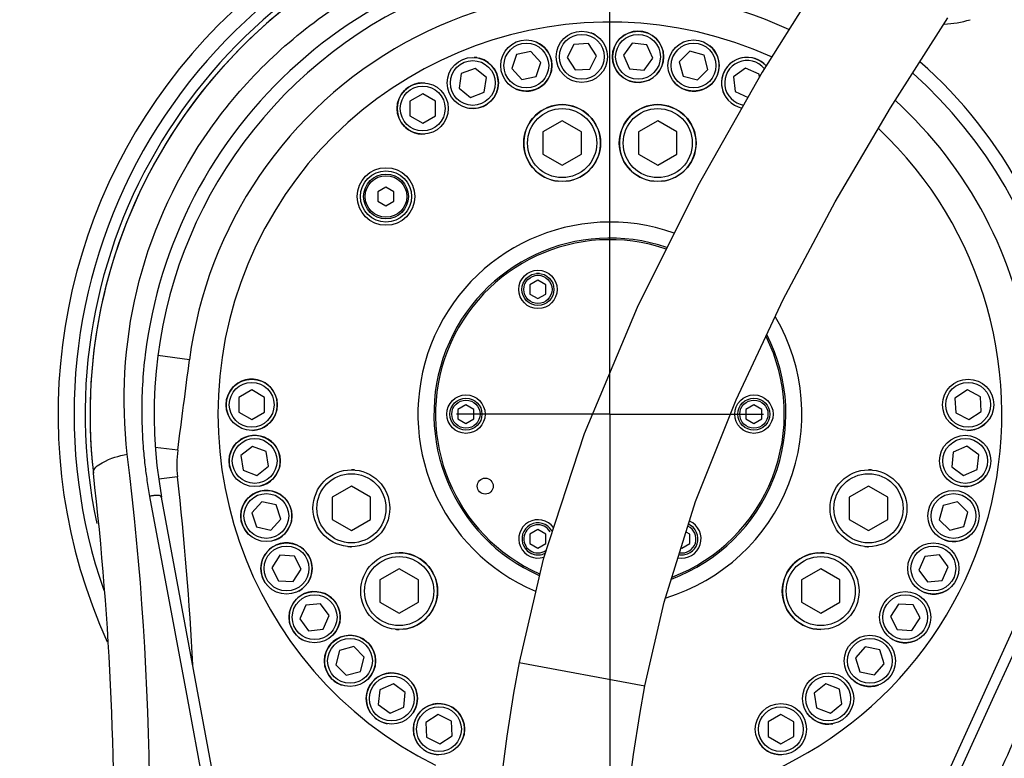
# Model space of a CAD drawing. Header units: millimetres. Extents: x 0 to 14268, y 0 to 10092.
# Tile 100 of 122: x 7687 to 7995, y 7036 to 7267. Entities that reach past the tile are written whole.
import ezdxf

# ---------------------------------------------------------------- set-up
doc = ezdxf.new("R2010")
doc.units = ezdxf.units.MM
doc.header["$LTSCALE"] = 784.74
doc.linetypes.add('CENTER', pattern=[0.6, 0.375, -0.075, 0.075, -0.075])
doc.layers.get('0').update_dxf_attribs({"linetype": 'CONTINUOUS'})
for name, color, linetype in [('204101000060_DXF_AXIS', 7, 'CONTINUOUS'), ('304103000037DXF_CONTINUOUS_LINE', 7, 'CONTINUOUS'), ('304103000191DXF_CONTINUOUS_LINE', 7, 'CONTINUOUS'), ('304104000320DXF_CONTINUOUS_LINE', 7, 'CONTINUOUS'), ('304301000311DXF_CONTINUOUS_LINE', 7, 'CONTINUOUS'), ('501023000066DXF_CONTINUOUS_LINE', 7, 'CONTINUOUS'), ('501023000153DXF_CONTINUOUS_LINE', 7, 'CONTINUOUS'), ('501023000167DXF_CONTINUOUS_LINE', 7, 'CONTINUOUS'), ('604006000005DXF_CONTINUOUS_LINE', 7, 'CONTINUOUS'), ('604006000006DXF_CONTINUOUS_LINE', 7, 'CONTINUOUS'), ('604006000007DXF_CONTINUOUS_LINE', 7, 'CONTINUOUS'), ('604007000001DXF_CONTINUOUS_LINE', 7, 'CONTINUOUS'), ('626001000004DXF_CONTINUOUS_LINE', 7, 'CONTINUOUS'), ('R210-1-XIANLDXF_CONTINUOUS_LINE', 7, 'CONTINUOUS'), ('运动范围-新_DXF_BALLOON', 7, 'CONTINUOUS'), ('运动范围-新_DXF_DIMENSION', 7, 'CONTINUOUS')]:
    doc.layers.add(name, color=color, linetype=linetype)
doc.styles.get("Standard").update_dxf_attribs({"font": 'txt', "width": 0.7})
doc.dimstyles.new('DIMSTYLE_11', dxfattribs={"dimtxt": 108, "dimasz": 72, "dimexe": 1, "dimexo": 0, "dimgap": 2.25, "dimtad": 0, "dimtih": 1, "dimtoh": 1, "dimdec": 1, "dimdsep": 46, "dimtxsty": 'Standard', "dimblk": '_FILLED', "dimblk1": '_FILLED', "dimblk2": '_FILLED', "dimcen": 0.09, "dimclrt": 5, "dimazin": 2, "dimtp": 0.8, "dimtm": 0.8, "dimtfac": 1, "dimtdec": 0, "dimtofl": 0, "dimtmove": 0, "dimatfit": 3, "dimldrblk": '_FILLED', "dimfxl": 0, "dimtolj": 1, "dimarcsym": 0})
doc.dimstyles.new('DIMSTYLE_12', dxfattribs={"dimtxt": 108, "dimasz": 72, "dimexe": 1, "dimexo": 0, "dimgap": 2.25, "dimtad": 0, "dimtih": 1, "dimtoh": 1, "dimdec": 1, "dimdsep": 46, "dimtxsty": 'Standard', "dimblk": '_FILLED', "dimblk1": '_FILLED', "dimblk2": '_FILLED', "dimcen": 0.09, "dimclrt": 5, "dimazin": 2, "dimtp": 0.5, "dimtm": 0.5, "dimtfac": 1, "dimtdec": 0, "dimtofl": 0, "dimtmove": 0, "dimatfit": 3, "dimldrblk": '_FILLED', "dimfxl": 0, "dimtolj": 1, "dimarcsym": 0})
doc.dimstyles.new('DIMSTYLE_13', dxfattribs={"dimtxt": 108, "dimasz": 72, "dimexe": 1, "dimexo": 0, "dimgap": 2.25, "dimtad": 0, "dimtih": 1, "dimtoh": 1, "dimdec": 1, "dimdsep": 46, "dimtxsty": 'Standard', "dimblk": '_FILLED', "dimblk1": '_FILLED', "dimblk2": '_FILLED', "dimcen": 0.09, "dimclrt": 5, "dimazin": 2, "dimtp": 2, "dimtm": 2, "dimtfac": 1, "dimtdec": 0, "dimtofl": 0, "dimtmove": 0, "dimatfit": 3, "dimldrblk": '_FILLED', "dimfxl": 0, "dimtolj": 1, "dimarcsym": 0})
doc.dimstyles.new('DIMSTYLE_3', dxfattribs={"dimtxt": 108, "dimasz": 72, "dimexe": 1, "dimexo": 0, "dimgap": 2.25, "dimtad": 1, "dimdec": 0, "dimdsep": 46, "dimtxsty": 'Standard', "dimblk": '_FILLED', "dimblk1": '_FILLED', "dimblk2": '_FILLED', "dimcen": 0.09, "dimclrt": 5, "dimazin": 2, "dimtp": 1.2, "dimtm": 1.2, "dimtfac": 1, "dimtdec": 0, "dimtofl": 0, "dimtmove": 0, "dimatfit": 3, "dimldrblk": '_FILLED', "dimfxl": 0, "dimtolj": 1, "dimarcsym": 0})
doc.dimstyles.new('DIMSTYLE_4', dxfattribs={"dimtxt": 108, "dimasz": 72, "dimexe": 1, "dimexo": 0, "dimgap": 2.25, "dimtad": 1, "dimdec": 0, "dimdsep": 46, "dimtxsty": 'Standard', "dimblk": '_FILLED', "dimblk1": '_FILLED', "dimblk2": '_FILLED', "dimcen": 0.09, "dimclrt": 5, "dimazin": 2, "dimtp": 0.5, "dimtm": 0.5, "dimtfac": 1, "dimtdec": 0, "dimtofl": 0, "dimtmove": 0, "dimatfit": 3, "dimldrblk": '_FILLED', "dimfxl": 0, "dimtolj": 1, "dimarcsym": 0})
doc.dimstyles.new('DIMSTYLE_9', dxfattribs={"dimtxt": 108, "dimasz": 72, "dimexe": 1, "dimexo": 0, "dimgap": 2.25, "dimtad": 1, "dimdec": 1, "dimdsep": 46, "dimtxsty": 'Standard', "dimblk": '_FILLED', "dimblk1": '_FILLED', "dimblk2": '_FILLED', "dimcen": 0.09, "dimclrt": 5, "dimazin": 2, "dimtp": 2, "dimtm": 2, "dimtfac": 1, "dimtdec": 1, "dimtofl": 0, "dimtmove": 0, "dimatfit": 3, "dimldrblk": '_FILLED', "dimfxl": 0, "dimtolj": 1, "dimarcsym": 0})

# ---------------------------------------------------------------- blocks, each defined once
blk = doc.blocks.new('_FILLED')
at = {"color": 0, "linetype": 'ByBlock'}
blk.add_solid([(0, 0), (-1, 0.1667), (-1, -0.1667)], dxfattribs=at)
blk = doc.blocks.new('*D4')
at = {"layer": '运动范围-新_DXF_DIMENSION', "color": 2, "linetype": 'Continuous', "transparency": 16777216}
for p, q in [((7871.38, 7191.4), (7871.38, 7600.71)), ((9081.38, 7427.88), (9081.38, 7600.71)), ((7871.38, 7588.71), (8476.38, 7588.71)), ((9081.38, 7588.71), (8476.38, 7588.71))]:
    blk.add_line(p, q, dxfattribs=at)
at = {"layer": '运动范围-新_DXF_DIMENSION', "color": 2, "linetype": 'Continuous', "transparency": 16777216, "xscale": 72, "yscale": 72, "zscale": 72, "rotation": 180}
blk.add_blockref('_FILLED', (7871.38, 7588.71), dxfattribs=at)
at = {"layer": '运动范围-新_DXF_DIMENSION', "color": 2, "linetype": 'Continuous', "transparency": 16777216, "xscale": 72, "yscale": 72, "zscale": 72}
blk.add_blockref('_FILLED', (9081.38, 7588.71), dxfattribs=at)
blk = doc.blocks.new('*D5')
at = {"layer": '运动范围-新_DXF_DIMENSION', "color": 2, "linetype": 'Continuous', "transparency": 16777216}
for p, q in [((7521.38, 6158.67), (7521.38, 7600.71)), ((7871.38, 7191.4), (7871.38, 7600.71)), ((7521.38, 7588.71), (7696.38, 7588.71)), ((7871.38, 7588.71), (7696.38, 7588.71))]:
    blk.add_line(p, q, dxfattribs=at)
at = {"layer": '运动范围-新_DXF_DIMENSION', "color": 2, "linetype": 'Continuous', "transparency": 16777216, "xscale": 72, "yscale": 72, "zscale": 72, "rotation": 180}
blk.add_blockref('_FILLED', (7521.38, 7588.71), dxfattribs=at)
at = {"layer": '运动范围-新_DXF_DIMENSION', "color": 2, "linetype": 'Continuous', "transparency": 16777216, "xscale": 72, "yscale": 72, "zscale": 72}
blk.add_blockref('_FILLED', (7871.38, 7588.71), dxfattribs=at)
blk = doc.blocks.new('*D15')
at = {"layer": '运动范围-新_DXF_DIMENSION', "color": 2, "linetype": 'Continuous', "transparency": 16777216}
for p, q in [((7871.38, 8378.8), (11149.24, 8378.8)), ((11137.24, 8378.8), (11137.24, 6640.22)), ((11137.24, 4901.65), (11137.24, 6640.22)), ((8967.2, 4901.65), (11149.24, 4901.65))]:
    blk.add_line(p, q, dxfattribs=at)
at = {"layer": '运动范围-新_DXF_DIMENSION', "color": 2, "linetype": 'Continuous', "transparency": 16777216, "xscale": 72, "yscale": 72, "zscale": 72}
for p, rotation in [((11137.24, 8378.8), 90), ((11137.24, 4901.65), 270)]:
    blk.add_blockref('_FILLED', p, dxfattribs=dict(at, rotation=rotation))
blk = doc.blocks.new('*D20')
at = {"layer": '运动范围-新_DXF_BALLOON', "color": 2, "linetype": 'Continuous', "transparency": 16777216}
blk.add_line((7686.9, 7798.57), (7686.9, 8522.93), dxfattribs=at)
blk = doc.blocks.new('*D22')
at = {"layer": '运动范围-新_DXF_BALLOON', "color": 2, "linetype": 'Continuous', "transparency": 16777216}
blk.add_line((8235.25, 6474.73), (8235.25, 8522.93), dxfattribs=at)
blk = doc.blocks.new('*D23')
at = {"layer": '运动范围-新_DXF_BALLOON', "color": 2, "linetype": 'Continuous', "transparency": 16777216}
for p, q in [((10479.76, 8135.13), (10479.76, 8522.93)), ((10204.82, 7896.92), (10479.76, 8135.13)), ((10204.82, 6139.27), (10204.82, 7896.92))]:
    blk.add_line(p, q, dxfattribs=at)
blk = doc.blocks.new('*D26')
at = {"layer": '运动范围-新_DXF_BALLOON', "color": 2, "linetype": 'Continuous', "transparency": 16777216}
blk.add_line((7871.38, 8378.8), (5369.54, 8378.8), dxfattribs=at)
blk = doc.blocks.new('*D32')
at = {"layer": '运动范围-新_DXF_BALLOON', "color": 2, "linetype": 'Continuous', "transparency": 16777216}
blk.add_line((7686.9, 7798.57), (10420.46, 7798.57), dxfattribs=at)

msp = doc.modelspace()

# ---------------------------------------------------------------- linework, layer by layer
at = {"color": 2, "linetype": 'Continuous'}
for centre, radius, start, end in [((7871.383, 6043.397), 2335.402, 2.352729, 142.647271), ((7028.734, 6750.463), 1237.619, 347.127091, 57.872909)]:
    msp.add_arc(centre, radius, start, end, dxfattribs=at)
at = {"layer": '204101000060_DXF_AXIS', "color": 7, "linetype": 'CENTER'}
for q in [(7871.383, 7191.397), (7823.383, 7143.397), (7871.383, 6307.144), (7919.383, 7143.397)]:
    msp.add_line((7871.383, 7143.397), q, dxfattribs=at)
at = {"layer": '304103000037DXF_CONTINUOUS_LINE', "color": 9, "linetype": 'Continuous'}
for p, q in [((7739.977, 7160.392), (7730.06, 7161.675)), ((7736.311, 7132.11), (7729.266, 7133.026)), ((7736.231, 7123.759), (7730.34, 7123.109))]:
    msp.add_line(p, q, dxfattribs=at)
at = {"layer": '304103000037DXF_CONTINUOUS_LINE', "color": 7, "linetype": 'Continuous'}
for p, q in [((7727.502, 7117.712), (7739.342, 7054.198)), ((7748.649, 7023.653), (7731.269, 7117.428)), ((8001.052, 7084.303), (7961.502, 6997.518)), ((7991.49, 7055.361), (8004.528, 7083.838)), ((7739.342, 7054.198), (7745.006, 7023.796)), ((7968.132, 7004.334), (7991.49, 7055.361))]:
    msp.add_line(p, q, dxfattribs=at)
msp.add_circle((7801.383, 7211.397), 9, dxfattribs=at)
for centre, radius, start, end in [((7871.383, 7143.397), 162.5, 105.87601, 186.53418), ((7871.383, 7143.397), 142.5, 64.55085, 190.49999), ((7871.383, 7143.397), 122.5, 65.63256, 243.55282), ((7871.383, 7143.397), 142.5, 335.5, 48.36574), ((7871.383, 7143.397), 122.5, 282.78628, 46.75157), ((7871.383, 7143.397), 60, 70.48225, 247.17833), ((7871.383, 7143.397), 60, 286.9984, 30.378), ((6716.431, 7011.142), 1000, 350.343246, 6.532542), ((8741.167, 6711.996), 800, 155.741251, 171.99548)]:
    msp.add_arc(centre, radius, start, end, dxfattribs=at)
at = {"layer": '304103000037DXF_CONTINUOUS_LINE', "color": 9, "linetype": 'Continuous'}
for centre, radius, start, end in [((7871.383, 7143.397), 132.5, 65.05283, 172.63046), ((7974.639, 7297), 31.764, 272.13671, 287.06062), ((7871.383, 7143.397), 132.5, 7.85892, 47.67892), ((7868.586, 7144.441), 143.544, 172.97186, 180.5586), ((-41856.914, 13575.097), 50010, 352.5977833, 352.6304564), ((7870.342, 7144.537), 145.3, 180.58963, 184.43888), ((7874.871, 7144.868), 149.842, 184.43106, 186.63192), ((7771.02, 7127.601), 35, 172.59778, 186.3017), ((7877.961, 7145.224), 152.953, 186.63082, 188.48289), ((7880.743, 7145.639), 155.765, 188.48288, 190.32854), ((6716.431, 7011.142), 1026, 3.013907, 6.301696)]:
    msp.add_arc(centre, radius, start, end, dxfattribs=at)
for points, knots in [([(7720.532, 7130.867), (7718.59, 7147.775), (7720.5, 7183.007), (7742.047, 7231.725), (7779.76, 7270.413), (7812.618, 7285.903), (7829.737, 7290.72)], [0, 0, 0, 0, 0.2433651, 0.492636, 0.7457083, 1, 1, 1, 1]), ([(7871.385, 7289.985), (7853.678, 7289.895), (7817.958, 7283.502), (7771.739, 7255.382), (7738.77, 7213.157), (7728.225, 7179.101), (7726.121, 7162.005)], [0, 0, 0, 0, 0.2524006, 0.5043838, 0.7544679, 1, 1, 1, 1]), ([(8016.409, 7163.811), (8014.115, 7180.742), (8003.314, 7214.349), (7981.337, 7242.014), (7968.276, 7253.499)], [0, 0, 0, 0, 0.4955384, 1, 1, 1, 1]), ([(7709.938, 7124.91), (7709.775, 7126.34), (7714.17, 7129.476), (7717.833, 7130.323), (7720.532, 7130.866)], [0, 0, 0, 0, 0.3432602, 1, 1, 1, 1]), ([(7712.886, 6842.972), (7717.074, 6867.113), (7729.878, 6962.468), (7729.35, 7059.723), (7720.532, 7130.867)], [0, 0, 0, 0, 0.2547175, 1, 1, 1, 1]), ([(7728.319, 7117.885), (7728.182, 7117.862), (7727.908, 7117.811), (7727.637, 7117.747), (7727.502, 7117.712)], [0, 0, 0, 0, 0.500498, 1, 1, 1, 1]), ([(7731.268, 7117.428), (7731.153, 7118.065), (7729.565, 7118.018), (7728.68, 7117.945), (7728.319, 7117.885)], [0, 0, 0, 0, 0.6391429, 1, 1, 1, 1])]:
    msp.add_open_spline(points, degree=3, knots=knots, dxfattribs=at)
msp.add_open_spline([(8001.741, 7050.493), (7993.358, 7032.443), (7985.743, 7014.025), (7978.758, 6995.389)], degree=3, dxfattribs=at)
at = {"layer": '304103000191DXF_CONTINUOUS_LINE', "color": 7, "linetype": 'Continuous'}
for radius, start, end in [(172.5, 78.10109, 204.3615), (164, 105.25927, 192.02266)]:
    msp.add_arc((7871.383, 7143.397), radius, start, end, dxfattribs=at)
at = {"layer": '304103000191DXF_CONTINUOUS_LINE', "color": 9, "linetype": 'Continuous'}
msp.add_arc((7871.383, 7143.397), 167.5, 104.89731, 199.1852, dxfattribs=at)
at = {"layer": '304104000320DXF_CONTINUOUS_LINE', "color": 7, "linetype": 'Continuous'}
for centre, radius in [((7848.883, 7182.368), 6), ((7826.383, 7143.397), 6), ((7916.383, 7143.397), 6), ((7832.412, 7120.897), 2.5)]:
    msp.add_circle(centre, radius, dxfattribs=at)
for centre, radius, start, end in [((7871.383, 7143.397), 55, 71.08658, 246.31982), ((7871.383, 7143.397), 54.5, 71.15567, 246.22107), ((7871.383, 7143.397), 55, 290.44701, 26.86701), ((7871.383, 7143.397), 54.5, 290.87276, 26.46101), ((7848.883, 7104.425), 6, 35.85732, 287.93067), ((7893.883, 7104.425), 6, 258.32389, 66.72613)]:
    msp.add_arc(centre, radius, start, end, dxfattribs=at)
at = {"layer": '304301000311DXF_CONTINUOUS_LINE', "color": 7, "linetype": 'Continuous'}
msp.add_arc((7871.383, 7143.397), 162.5, 108.68539, 186.53364, dxfattribs=at)
at = {"layer": '501023000066DXF_CONTINUOUS_LINE', "color": 7, "linetype": 'Continuous'}
for p, q in [((7848.883, 7185.254), (7846.383, 7183.811)), ((7846.383, 7183.811), (7846.383, 7180.924)), ((7851.383, 7183.811), (7848.883, 7185.254)), ((7851.383, 7180.924), (7851.383, 7183.811)), ((7846.383, 7180.924), (7848.883, 7179.481)), ((7848.883, 7179.481), (7851.383, 7180.924)), ((7826.383, 7146.283), (7823.883, 7144.84)), ((7828.883, 7144.84), (7826.383, 7146.283)), ((7916.383, 7146.283), (7913.883, 7144.84)), ((7918.883, 7144.84), (7916.383, 7146.283)), ((7823.883, 7144.84), (7823.883, 7141.953)), ((7828.883, 7141.953), (7828.883, 7144.84)), ((7913.883, 7144.84), (7913.883, 7141.953)), ((7918.883, 7141.953), (7918.883, 7144.84)), ((7823.883, 7141.953), (7826.383, 7140.51)), ((7826.383, 7140.51), (7828.883, 7141.953)), ((7913.883, 7141.953), (7916.383, 7140.51)), ((7916.383, 7140.51), (7918.883, 7141.953)), ((7848.883, 7107.312), (7846.383, 7105.869)), ((7851.383, 7105.869), (7848.883, 7107.312)), ((7896.383, 7105.869), (7895.187, 7106.559)), ((7846.383, 7105.869), (7846.383, 7102.982)), ((7846.383, 7102.982), (7848.883, 7101.539)), ((7848.883, 7101.539), (7851.383, 7102.982)), ((7851.383, 7102.982), (7851.383, 7105.869)), ((7893.883, 7101.539), (7896.383, 7102.982)), ((7896.383, 7102.982), (7896.383, 7105.869)), ((7893.65, 7101.673), (7893.883, 7101.539))]:
    msp.add_line(p, q, dxfattribs=at)
for centre in [(7848.883, 7182.368), (7826.383, 7143.397), (7916.383, 7143.397)]:
    msp.add_circle(centre, 5, dxfattribs=at)
at = {"layer": '501023000066DXF_CONTINUOUS_LINE', "color": 9, "linetype": 'Continuous'}
for centre in [(7848.883, 7182.368), (7826.383, 7143.397), (7916.383, 7143.397)]:
    msp.add_circle(centre, 4.4, dxfattribs=at)
at = {"layer": '501023000066DXF_CONTINUOUS_LINE', "color": 7, "linetype": 'Continuous'}
for centre, start, end in [((7848.883, 7104.425), 30, 296.49972), ((7893.883, 7104.425), 259.46539, 65.58874)]:
    msp.add_arc(centre, 5, start, end, dxfattribs=at)
at = {"layer": '501023000066DXF_CONTINUOUS_LINE', "color": 9, "linetype": 'Continuous'}
for centre, start, end in [((7848.883, 7104.425), 30, 304.81392), ((7893.883, 7104.425), 260.40662, 64.64097)]:
    msp.add_arc(centre, 4.4, start, end, dxfattribs=at)
at = {"layer": '501023000153DXF_CONTINUOUS_LINE', "color": 7, "linetype": 'Continuous'}
for p, q in [((7846.664, 7256.695), (7842.146, 7255.734)), ((7849.755, 7253.262), (7846.664, 7256.695)), ((7860.08, 7258.925), (7857.983, 7254.81)), ((7864.692, 7259.167), (7860.08, 7258.925)), ((7867.208, 7255.293), (7864.692, 7259.167)), ((7878.292, 7259.271), (7875.577, 7255.534)), ((7882.885, 7258.788), (7878.292, 7259.271)), ((7884.764, 7254.568), (7882.885, 7258.788)), ((7896.333, 7256.763), (7893.067, 7253.497)), ((7900.795, 7255.568), (7896.333, 7256.763)), ((7842.146, 7255.734), (7840.719, 7251.342)), ((7857.983, 7254.81), (7860.499, 7250.936)), ((7865.111, 7251.178), (7867.208, 7255.293)), ((7875.577, 7255.534), (7877.455, 7251.315)), ((7882.049, 7250.832), (7884.764, 7254.568)), ((7901.99, 7251.107), (7900.795, 7255.568)), ((7829.245, 7251.433), (7824.933, 7249.778)), ((7832.834, 7248.526), (7829.245, 7251.433)), ((7840.719, 7251.342), (7843.81, 7247.909)), ((7848.328, 7248.869), (7849.755, 7253.262)), ((7860.499, 7250.936), (7865.111, 7251.178)), ((7877.455, 7251.315), (7882.049, 7250.832)), ((7893.067, 7253.497), (7894.263, 7249.036)), ((7898.724, 7247.841), (7901.99, 7251.107)), ((7913.761, 7251.465), (7910.024, 7248.75)), ((7917.98, 7249.586), (7913.761, 7251.465)), ((7824.933, 7249.778), (7824.21, 7245.216)), ((7832.112, 7243.964), (7832.834, 7248.526)), ((7843.81, 7247.909), (7848.328, 7248.869)), ((7894.263, 7249.036), (7898.724, 7247.841)), ((7910.024, 7248.75), (7910.507, 7244.156)), ((7918.083, 7248.603), (7917.98, 7249.586)), ((7824.21, 7245.216), (7827.8, 7242.309)), ((7812.863, 7243.511), (7808.863, 7241.202)), ((7816.863, 7241.202), (7812.863, 7243.511)), ((7827.8, 7242.309), (7832.112, 7243.964)), ((7910.507, 7244.156), (7914.54, 7242.361)), ((7808.863, 7241.202), (7808.863, 7236.583)), ((7816.863, 7236.583), (7816.863, 7241.202)), ((7808.863, 7236.583), (7812.863, 7234.273)), ((7812.863, 7234.273), (7816.863, 7236.583)), ((7759.421, 7150.947), (7755.421, 7148.638)), ((7763.421, 7148.638), (7759.421, 7150.947)), ((7983.103, 7150.941), (7979.229, 7148.425)), ((7987.218, 7148.844), (7983.103, 7150.941)), ((7755.421, 7148.638), (7755.421, 7144.019)), ((7763.421, 7144.019), (7763.421, 7148.638)), ((7979.229, 7148.425), (7979.471, 7143.813)), ((7987.46, 7144.231), (7987.218, 7148.844)), ((7755.421, 7144.019), (7759.421, 7141.71)), ((7759.421, 7141.71), (7763.421, 7144.019)), ((7979.471, 7143.813), (7983.586, 7141.716)), ((7983.586, 7141.716), (7987.46, 7144.231)), ((7759.619, 7133.34), (7756.029, 7130.433)), ((7763.931, 7131.684), (7759.619, 7133.34)), ((7764.653, 7127.122), (7763.931, 7131.684)), ((7978.688, 7131.492), (7978.205, 7126.899)), ((7982.907, 7133.371), (7978.688, 7131.492)), ((7986.644, 7130.656), (7982.907, 7133.371)), ((7986.161, 7126.063), (7986.644, 7130.656)), ((7756.029, 7130.433), (7756.752, 7125.871)), ((7756.752, 7125.871), (7761.064, 7124.216)), ((7761.064, 7124.216), (7764.653, 7127.122)), ((7978.205, 7126.899), (7981.942, 7124.184)), ((7981.942, 7124.184), (7986.161, 7126.063)), ((7762.568, 7115.98), (7759.477, 7112.547)), ((7767.086, 7115.019), (7762.568, 7115.98)), ((7979.966, 7116.048), (7975.505, 7114.853)), ((7983.232, 7112.782), (7979.966, 7116.048)), ((7759.477, 7112.547), (7760.904, 7108.154)), ((7768.513, 7110.626), (7767.086, 7115.019)), ((7975.505, 7114.853), (7974.309, 7110.391)), ((7982.037, 7108.321), (7983.232, 7112.782)), ((7765.422, 7107.194), (7768.513, 7110.626)), ((7974.309, 7110.391), (7977.575, 7107.125)), ((7760.904, 7108.154), (7765.422, 7107.194)), ((7977.575, 7107.125), (7982.037, 7108.321)), ((7768.196, 7099.295), (7765.681, 7095.421)), ((7772.809, 7099.053), (7768.196, 7099.295)), ((7774.906, 7094.938), (7772.809, 7099.053)), ((7969.758, 7098.916), (7967.879, 7094.696)), ((7974.351, 7099.399), (7969.758, 7098.916)), ((7977.066, 7095.662), (7974.351, 7099.399)), ((7765.681, 7095.421), (7767.778, 7091.306)), ((7772.39, 7091.064), (7774.906, 7094.938)), ((7967.879, 7094.696), (7970.594, 7090.96)), ((7975.187, 7091.443), (7977.066, 7095.662)), ((7767.778, 7091.306), (7772.39, 7091.064)), ((7970.594, 7090.96), (7975.187, 7091.443)), ((7776.366, 7083.696), (7774.487, 7079.476)), ((7780.959, 7084.178), (7776.366, 7083.696)), ((7783.674, 7080.442), (7780.959, 7084.178)), ((7961.588, 7084.074), (7959.073, 7080.201)), ((7966.201, 7083.833), (7961.588, 7084.074)), ((7968.297, 7079.717), (7966.201, 7083.833)), ((7774.487, 7079.476), (7777.202, 7075.74)), ((7781.796, 7076.222), (7783.674, 7080.442)), ((7959.073, 7080.201), (7961.169, 7076.085)), ((7965.782, 7075.844), (7968.297, 7079.717)), ((7777.202, 7075.74), (7781.796, 7076.222)), ((7961.169, 7076.085), (7965.782, 7075.844)), ((7786.875, 7069.567), (7785.68, 7065.105)), ((7791.336, 7070.762), (7786.875, 7069.567)), ((7794.602, 7067.496), (7791.336, 7070.762)), ((7951.198, 7070.694), (7948.107, 7067.261)), ((7955.715, 7069.733), (7951.198, 7070.694)), ((7957.143, 7065.34), (7955.715, 7069.733)), ((7793.407, 7063.035), (7794.602, 7067.496)), ((7948.107, 7067.261), (7949.534, 7062.868)), ((7785.68, 7065.105), (7788.946, 7061.839)), ((7788.946, 7061.839), (7793.407, 7063.035)), ((7949.534, 7062.868), (7954.052, 7061.908)), ((7954.052, 7061.908), (7957.143, 7065.34)), ((7799.465, 7057.256), (7798.982, 7052.662)), ((7803.684, 7059.134), (7799.465, 7057.256)), ((7807.421, 7056.42), (7803.684, 7059.134)), ((7938.842, 7059.103), (7935.252, 7056.196)), ((7943.154, 7057.448), (7938.842, 7059.103)), ((7943.876, 7052.886), (7943.154, 7057.448)), ((7806.938, 7051.826), (7807.421, 7056.42)), ((7935.252, 7056.196), (7935.975, 7051.634)), ((7798.982, 7052.662), (7802.719, 7049.947)), ((7802.719, 7049.947), (7806.938, 7051.826)), ((7935.975, 7051.634), (7940.287, 7049.979)), ((7940.287, 7049.979), (7943.876, 7052.886)), ((7817.699, 7049.581), (7813.826, 7047.066)), ((7821.815, 7047.485), (7817.699, 7049.581)), ((7822.056, 7042.872), (7821.815, 7047.485)), ((7924.825, 7049.588), (7920.825, 7047.278)), ((7928.825, 7047.278), (7924.825, 7049.588)), ((7813.826, 7047.066), (7814.067, 7042.453)), ((7920.825, 7047.278), (7920.825, 7042.66)), ((7928.825, 7042.66), (7928.825, 7047.278)), ((7814.067, 7042.453), (7818.183, 7040.357)), ((7818.183, 7040.357), (7822.056, 7042.872)), ((7920.825, 7042.66), (7924.825, 7040.35)), ((7924.825, 7040.35), (7928.825, 7042.66))]:
    msp.add_line(p, q, dxfattribs=at)
for centre in [(7862.595, 7255.051), (7880.17, 7255.051), (7845.237, 7252.302), (7897.529, 7252.302), (7828.522, 7246.871), (7812.863, 7238.892), (7759.421, 7146.328), (7983.344, 7146.328), (7760.341, 7128.778), (7982.425, 7128.778), (7763.995, 7111.587), (7978.771, 7111.587), (7770.293, 7095.179), (7972.472, 7095.179), (7779.081, 7079.959), (7963.685, 7079.959), (7790.141, 7066.301), (7952.625, 7066.301), (7803.202, 7054.541), (7939.564, 7054.541), (7817.941, 7044.969), (7924.825, 7044.969)]:
    msp.add_circle(centre, 8, dxfattribs=at)
at = {"layer": '501023000153DXF_CONTINUOUS_LINE', "color": 9, "linetype": 'Continuous'}
for centre in [(7862.595, 7255.051), (7880.17, 7255.051), (7845.237, 7252.302), (7897.529, 7252.302), (7828.522, 7246.871), (7812.863, 7238.892), (7759.421, 7146.328), (7983.344, 7146.328), (7760.341, 7128.778), (7982.425, 7128.778), (7763.995, 7111.587), (7978.771, 7111.587), (7770.293, 7095.179), (7972.472, 7095.179), (7779.081, 7079.959), (7963.685, 7079.959), (7790.141, 7066.301), (7952.625, 7066.301), (7803.202, 7054.541), (7939.564, 7054.541), (7817.941, 7044.969), (7924.825, 7044.969)]:
    msp.add_circle(centre, 7, dxfattribs=at)
at = {"layer": '501023000153DXF_CONTINUOUS_LINE', "color": 7, "linetype": 'Continuous'}
msp.add_arc((7914.243, 7246.871), 8, 41.59196, 258.5292, dxfattribs=at)
at = {"layer": '501023000153DXF_CONTINUOUS_LINE', "color": 9, "linetype": 'Continuous'}
msp.add_arc((7914.243, 7246.871), 7, 39.18063, 261.21823, dxfattribs=at)
at = {"layer": '501023000167DXF_CONTINUOUS_LINE', "color": 7, "linetype": 'Continuous'}
for p, q in [((7856.449, 7235.018), (7850.449, 7231.554)), ((7862.449, 7231.554), (7856.449, 7235.018)), ((7886.317, 7235.018), (7880.317, 7231.554)), ((7892.317, 7231.554), (7886.317, 7235.018)), ((7850.449, 7231.554), (7850.449, 7224.626)), ((7862.449, 7224.626), (7862.449, 7231.554)), ((7880.317, 7231.554), (7880.317, 7224.626)), ((7892.317, 7224.626), (7892.317, 7231.554)), ((7850.449, 7224.626), (7856.449, 7221.162)), ((7856.449, 7221.162), (7862.449, 7224.626)), ((7880.317, 7224.626), (7886.317, 7221.162)), ((7886.317, 7221.162), (7892.317, 7224.626)), ((7790.569, 7120.911), (7784.569, 7117.447)), ((7796.569, 7117.447), (7790.569, 7120.911)), ((7952.196, 7120.911), (7946.196, 7117.447)), ((7958.196, 7117.447), (7952.196, 7120.911)), ((7784.569, 7117.447), (7784.569, 7110.519)), ((7796.569, 7110.519), (7796.569, 7117.447)), ((7946.196, 7117.447), (7946.196, 7110.519)), ((7958.196, 7110.519), (7958.196, 7117.447)), ((7784.569, 7110.519), (7790.569, 7107.055)), ((7790.569, 7107.055), (7796.569, 7110.519)), ((7946.196, 7110.519), (7952.196, 7107.055)), ((7952.196, 7107.055), (7958.196, 7110.519)), ((7805.503, 7095.045), (7799.503, 7091.581)), ((7811.503, 7091.581), (7805.503, 7095.045)), ((7937.263, 7095.045), (7931.263, 7091.581)), ((7943.263, 7091.581), (7937.263, 7095.045)), ((7799.503, 7091.581), (7799.503, 7084.653)), ((7811.503, 7084.653), (7811.503, 7091.581)), ((7931.263, 7091.581), (7931.263, 7084.653)), ((7943.263, 7084.653), (7943.263, 7091.581)), ((7799.503, 7084.653), (7805.503, 7081.189)), ((7805.503, 7081.189), (7811.503, 7084.653)), ((7931.263, 7084.653), (7937.263, 7081.189)), ((7937.263, 7081.189), (7943.263, 7084.653))]:
    msp.add_line(p, q, dxfattribs=at)
for centre in [(7856.449, 7228.09), (7886.317, 7228.09), (7790.569, 7113.983), (7952.196, 7113.983), (7805.503, 7088.117), (7937.263, 7088.117)]:
    msp.add_circle(centre, 12, dxfattribs=at)
at = {"layer": '501023000167DXF_CONTINUOUS_LINE', "color": 9, "linetype": 'Continuous'}
for centre in [(7856.449, 7228.09), (7886.317, 7228.09), (7790.569, 7113.983), (7952.196, 7113.983), (7805.503, 7088.117), (7937.263, 7088.117)]:
    msp.add_circle(centre, 10.8, dxfattribs=at)
at = {"layer": '604006000005DXF_CONTINUOUS_LINE', "color": 7, "linetype": 'Continuous'}
for centre, start, end in [((7880.17, 7255.051), 239.7059, 234), ((7862.595, 7255.051), 57.30208, 68.7059), ((7845.237, 7252.302), 246.30208, 66.30208), ((7897.529, 7252.302), 219.30208, 50.7059), ((7828.522, 7246.871), 261, 75.30208), ((7828.522, 7246.871), 81, 86.7059), ((7914.243, 7246.871), 41.7059, 221.7059), ((7862.595, 7255.051), 243, 248.7059), ((7812.863, 7238.892), 84.30208, 275.7059), ((7759.421, 7146.328), 271.38256, 205.51172), ((7983.344, 7146.328), 268.51172, 334.38256), ((7760.341, 7128.778), 280.38256, 214.51172), ((7982.425, 7128.778), 259.51172, 325.38256), ((7763.995, 7111.587), 289.38256, 223.51172), ((7978.771, 7111.587), 250.51172, 316.38256), ((7770.293, 7095.179), 298.38256, 232.51172), ((7779.081, 7079.959), 307.38256, 241.51172), ((7972.472, 7095.179), 241.51172, 307.38256), ((7790.141, 7066.301), 316.38256, 250.51172), ((7963.685, 7079.959), 232.51172, 298.38256), ((7803.202, 7054.541), 325.38256, 259.51172), ((7952.625, 7066.301), 223.51172, 289.38256), ((7817.941, 7044.969), 334.38256, 268.51172), ((7939.564, 7054.541), 214.51172, 280.38256), ((7924.825, 7044.969), 205.51172, 271.38256)]:
    msp.add_arc(centre, 8, start, end, dxfattribs=at)
at = {"layer": '604006000006DXF_CONTINUOUS_LINE', "color": 7, "linetype": 'Continuous'}
for centre, start, end in [((7848.883, 7182.368), 84.6635, 95.34143), ((7826.383, 7143.397), 144.6635, 155.34143), ((7916.383, 7143.397), 324.6635, 335.34143), ((7848.883, 7104.425), 204.6635, 296.4818), ((7893.883, 7104.425), 259.46908, 275.34143)]:
    msp.add_arc(centre, 5, start, end, dxfattribs=at)
at = {"layer": '604006000007DXF_CONTINUOUS_LINE', "color": 7, "linetype": 'Continuous'}
for centre, start, end in [((7856.449, 7228.09), 275.34862, 264.65822), ((7886.317, 7228.09), 275.34862, 264.65822), ((7790.569, 7113.983), 84.65822, 90), ((7952.196, 7113.983), 84.65822, 90), ((7790.569, 7113.983), 264.65822, 270), ((7805.503, 7088.117), 275.34862, 90), ((7937.263, 7088.117), 95.34862, 270), ((7937.263, 7088.117), 84.65822, 90), ((7952.196, 7113.983), 264.65822, 270), ((7805.503, 7088.117), 264.65822, 270)]:
    msp.add_arc(centre, 12, start, end, dxfattribs=at)
at = {"layer": '604007000001DXF_CONTINUOUS_LINE', "color": 7, "linetype": 'Continuous'}
msp.add_circle((7801.383, 7211.397), 8, dxfattribs=at)
at = {"layer": '626001000004DXF_CONTINUOUS_LINE', "color": 7, "linetype": 'Continuous'}
for p, q in [((7801.383, 7214.283), (7798.883, 7212.84)), ((7803.883, 7212.84), (7801.383, 7214.283)), ((7798.883, 7212.84), (7798.883, 7209.953)), ((7803.883, 7209.953), (7803.883, 7212.84)), ((7798.883, 7209.953), (7801.383, 7208.51)), ((7801.383, 7208.51), (7803.883, 7209.953))]:
    msp.add_line(p, q, dxfattribs=at)
msp.add_circle((7801.383, 7211.397), 7, dxfattribs=at)
at = {"layer": '626001000004DXF_CONTINUOUS_LINE', "color": 9, "linetype": 'Continuous'}
msp.add_circle((7801.383, 7211.397), 6.5, dxfattribs=at)
at = {"layer": 'R210-1-XIANLDXF_CONTINUOUS_LINE', "color": 7, "linetype": 'Continuous'}
for p, q in [((7939.412, 7282.857), (7919.009, 7250.234)), ((7959.042, 7239.11), (7977.003, 7267.226)), ((7879.892, 7176.751), (7863.353, 7137.277)), ((7888.282, 7084.616), (7898.176, 7116.056)), ((7882.275, 7058.479), (7888.282, 7084.616))]:
    msp.add_line(p, q, dxfattribs=at)
at = {"layer": 'R210-1-XIANLDXF_CONTINUOUS_LINE', "color": 9, "linetype": 'Continuous'}
msp.add_line((7842.961, 7065.854), (7882.275, 7058.479), dxfattribs=at)
at = {"layer": 'R210-1-XIANLDXF_CONTINUOUS_LINE', "color": 7, "linetype": 'Continuous'}
for points in [[(7919.009, 7250.234), (7898.877, 7214.77), (7879.892, 7176.751)], [(7898.176, 7116.056), (7910.808, 7147.885), (7925.51, 7179.229), (7941.741, 7209.728), (7959.042, 7239.11)], [(7863.353, 7137.277), (7850.503, 7098.098), (7842.961, 7065.854)], [(7842.961, 7065.854), (7841.242, 7056.185), (7839.164, 7042.752), (7837.923, 7033.354)], [(7877.625, 7028.479), (7878.763, 7037.102), (7880.695, 7049.594), (7882.275, 7058.479)]]:
    msp.add_lwpolyline(points, dxfattribs=at)

# ---------------------------------------------------------------- dimensions: what is measured, and where the dimension line sits
at = {"layer": '运动范围-新_DXF_BALLOON', "color": 2, "linetype": 'Continuous'}
for feature_location, offset, dtype, origin, dimstyle, picture, middle in [((7686.898, 7798.566), (0, 724.363), 1, (7521.383, 6158.668), 'DIMSTYLE_12', '*D20', (7659.898, 8576.929)), ((8235.247, 6474.735), (0, 2048.194), 1, (7521.383, 6474.735), 'DIMSTYLE_11', '*D22', (8208.247, 8576.929)), ((10204.816, 6139.268), (274.945, 2383.661), 1, (7521.383, 6139.268), 'DIMSTYLE_13', '*D23', (10452.761, 8576.929)), ((7871.383, 8378.798), (-2501.841, 0), 0, (7871.383, 5425.897), 'DIMSTYLE_13', '*D26', (4861.942, 8405.798)), ((7686.898, 7798.566), (2733.559, 0), 0, (7686.898, 5425.897), 'DIMSTYLE_13', '*D32', (10474.457, 7825.566))]:
    dim = msp.add_ordinate_dim(feature_location=feature_location, offset=offset, dtype=dtype, origin=origin, dimstyle=dimstyle, dxfattribs=at)
    dim.commit()
    dim.dimension.update_dxf_attribs({"geometry": picture, "text_midpoint": middle})
at = {"layer": '运动范围-新_DXF_DIMENSION', "color": 2, "linetype": 'Continuous'}
for base, p1, p2, angle, dimstyle, picture, middle in [((11137.238, 4901.649), (7871.383, 8378.798), (8967.197, 4901.649), 270, 'DIMSTYLE_9', '*D15', (11137.238, 6413.424)), ((7521.383, 7588.708), (7871.383, 7191.397), (7521.383, 6158.668), 180, 'DIMSTYLE_4', '*D5', (7582.983, 7588.708))]:
    dim = msp.add_linear_dim(base=base, p1=p1, p2=p2, angle=angle, dimstyle=dimstyle, dxfattribs=at)
    dim.commit()
    dim.dimension.update_dxf_attribs({"geometry": picture, "text_midpoint": middle, "dimtype": 160})
dim = msp.add_linear_dim(base=(9081.383, 7588.708), p1=(7871.383, 7191.397), p2=(9081.383, 7427.881), dimstyle='DIMSTYLE_3', dxfattribs=at)
dim.commit()
dim.dimension.update_dxf_attribs({"geometry": '*D4', "text_midpoint": (8325.183, 7588.708), "dimtype": 160})

doc.saveas('drawing.dxf')
